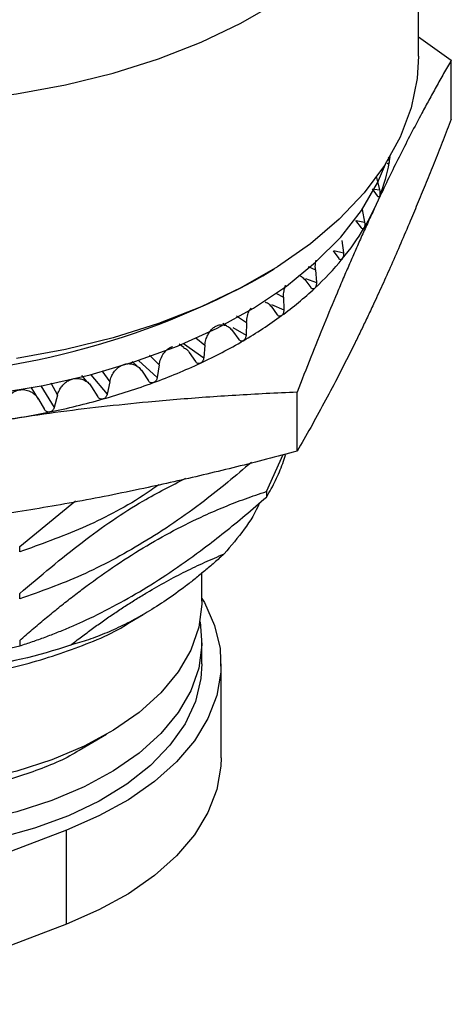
# Model space of a CAD drawing. Header units: millimetres. Extents: x 5820 to 6228, y 2147 to 2435.
# Tile 16 of 20: x 6113 to 6124, y 2349 to 2375. Entities that reach past the tile are written whole.
import ezdxf

# ---------------------------------------------------------------- set-up
doc = ezdxf.new("R2010")
doc.units = ezdxf.units.MM
doc.layers.add('1轮廓实线层', color=7, linetype='Continuous')

msp = doc.modelspace()

# ---------------------------------------------------------------- linework, layer by layer
at = {"layer": '1轮廓实线层', "linetype": 'Continuous', "lineweight": 25, "ltscale": 2}
for p, q in [((6123.067, 2374.027), (6123.067, 2380.927)), ((6123.067, 2374.524), (6123.919, 2373.919)), ((6123.919, 2372.38), (6123.919, 2373.919)), ((6121.97, 2370.858), (6122.048, 2370.537)), ((6121.856, 2370.561), (6121.988, 2370.381)), ((6121.912, 2370.554), (6122.048, 2370.537)), ((6122.064, 2370.379), (6121.909, 2370.044)), ((6121.595, 2370.024), (6121.657, 2369.698)), ((6121.425, 2369.736), (6121.567, 2369.547)), ((6121.439, 2369.741), (6121.657, 2369.698)), ((6121.061, 2369.219), (6121.105, 2368.89)), ((6120.837, 2368.944), (6120.987, 2368.746)), ((6120.852, 2368.959), (6121.105, 2368.89)), ((6119.003, 2368.292), (6119.297, 2368.475)), ((6120.186, 2368.534), (6120.375, 2368.454)), ((6120.375, 2368.454), (6120.4, 2368.122)), ((6120.098, 2368.195), (6120.255, 2367.987)), ((6120.115, 2368.224), (6120.4, 2368.122)), ((6119.342, 2367.845), (6119.544, 2367.738)), ((6119.544, 2367.738), (6119.551, 2367.405)), ((6119.219, 2367.499), (6119.381, 2367.28)), ((6119.234, 2367.549), (6119.551, 2367.405)), ((6118.059, 2366.989), (6117.96, 2367.049)), ((6118.321, 2367.249), (6118.579, 2367.08)), ((6118.579, 2367.08), (6118.568, 2366.748)), ((6118.211, 2366.863), (6118.375, 2366.634)), ((6118.221, 2366.945), (6118.568, 2366.748)), ((6116.94, 2366.531), (6117.464, 2366.158)), ((6117.261, 2366.678), (6117.494, 2366.489)), ((6116.941, 2366.427), (6116.823, 2366.515)), ((6117.085, 2366.297), (6117.25, 2366.057)), ((6117.494, 2366.489), (6117.464, 2366.158)), ((6115.725, 2365.938), (6115.597, 2366.058)), ((6115.762, 2366.086), (6116.252, 2365.643)), ((6116.051, 2366.227), (6116.3, 2365.971)), ((6114.805, 2365.814), (6115.013, 2365.534)), ((6115.857, 2365.808), (6116.02, 2365.557)), ((6116.3, 2365.971), (6116.252, 2365.643)), ((6113.477, 2365.506), (6113.65, 2365.183)), ((6114.425, 2365.528), (6114.288, 2365.694)), ((6114.518, 2365.716), (6114.948, 2365.209)), ((6115.013, 2365.534), (6114.948, 2365.209)), ((6113.155, 2365.08), (6112.966, 2365.388)), ((6113.221, 2365.423), (6113.568, 2364.863)), ((6114.541, 2365.4), (6114.701, 2365.139)), ((6119.899, 2363.72), (6119.899, 2365.259)), ((6113.155, 2365.08), (6113.309, 2364.809)), ((6113.65, 2365.183), (6113.568, 2364.863)), ((6119.099, 2362.668), (6119.537, 2363.632)), ((6112.666, 2361.235), (6114.118, 2362.424)), ((6119.099, 2362.668), (6119.099, 2362.526)), ((6112.666, 2361.093), (6112.666, 2361.235)), ((6117.417, 2359.806), (6117.417, 2360.558)), ((6112.666, 2359.868), (6112.666, 2360.01)), ((6115.529, 2359.255), (6115.887, 2359.462)), ((6112.666, 2358.785), (6112.666, 2358.643)), ((6117.417, 2358.173), (6117.417, 2358.744)), ((6117.917, 2355.723), (6117.917, 2358.173)), ((6114.22, 2355.928), (6114.928, 2356.337)), ((6113.883, 2353.84), (6108.4, 2351.746)), ((6113.883, 2351.39), (6113.883, 2353.84)), ((6113.883, 2351.39), (6108.4, 2349.296))]:
    msp.add_line(p, q, dxfattribs=at)
at = {"layer": '1轮廓实线层', "linetype": 'Continuous', "lineweight": 25, "ltscale": 2, "flags": 128}
for points in [[(6098.911, 2375.151), (6099.908, 2374.628), (6100.986, 2374.162), (6102.136, 2373.758), (6103.347, 2373.418), (6104.609, 2373.146), (6105.909, 2372.945), (6107.237, 2372.816), (6108.58, 2372.761), (6109.926, 2372.779), (6111.264, 2372.872), (6112.579, 2373.037), (6113.862, 2373.273), (6115.1, 2373.579), (6116.282, 2373.952), (6117.397, 2374.388), (6118.435, 2374.883), (6119.387, 2375.432)], [(6123.067, 2374.027), (6123.031, 2373.444), (6122.871, 2372.672), (6122.585, 2371.913), (6122.175, 2371.172), (6121.645, 2370.458), (6120.999, 2369.775), (6120.245, 2369.132), (6119.387, 2368.532), (6118.435, 2367.982), (6117.397, 2367.488), (6116.282, 2367.052), (6115.1, 2366.679), (6113.862, 2366.373), (6112.579, 2366.137)], [(6112.012, 2365.225), (6113.276, 2365.434), (6114.499, 2365.711), (6115.67, 2366.056), (6116.777, 2366.464), (6117.812, 2366.931), (6118.763, 2367.455), (6119.623, 2368.029), (6120.382, 2368.648), (6121.035, 2369.306), (6121.574, 2369.998), (6121.995, 2370.717), (6122.231, 2371.27)], [(6122.32, 2371.409), (6122.311, 2371.349), (6122.293, 2371.24)], [(6117.417, 2359.88), (6117.48, 2359.772), (6117.747, 2359.179), (6117.891, 2358.571), (6117.909, 2357.958), (6117.803, 2357.348), (6117.572, 2356.749), (6117.221, 2356.17), (6116.755, 2355.619), (6116.179, 2355.104), (6115.502, 2354.631), (6114.733, 2354.208), (6113.883, 2353.84)], [(6117.417, 2359.806), (6117.416, 2359.73), (6117.335, 2359.128), (6117.127, 2358.536), (6116.795, 2357.963), (6116.343, 2357.418), (6115.778, 2356.909), (6115.11, 2356.445), (6114.347, 2356.031), (6113.502, 2355.674), (6112.588, 2355.38), (6111.618, 2355.153), (6110.607, 2354.997), (6109.571, 2354.913), (6108.524, 2354.904), (6107.484, 2354.969), (6106.465, 2355.107), (6105.484, 2355.317), (6104.554, 2355.595), (6103.691, 2355.936), (6102.907, 2356.336)], [(6117.367, 2359.275), (6117.368, 2359.272), (6117.416, 2358.669), (6117.335, 2358.066), (6117.127, 2357.474), (6116.795, 2356.902), (6116.343, 2356.357), (6115.778, 2355.848), (6115.11, 2355.383), (6114.347, 2354.969), (6113.502, 2354.613), (6112.588, 2354.319), (6111.618, 2354.092), (6110.607, 2353.935), (6109.571, 2353.852), (6108.524, 2353.843), (6107.484, 2353.908), (6106.465, 2354.046), (6105.484, 2354.256), (6104.554, 2354.533), (6103.691, 2354.875), (6102.907, 2355.275)], [(6117.417, 2358.173), (6117.392, 2357.795), (6117.247, 2357.197), (6116.976, 2356.613), (6116.583, 2356.053), (6116.074, 2355.526), (6115.456, 2355.038), (6114.739, 2354.598), (6113.934, 2354.212), (6113.053, 2353.886), (6112.109, 2353.625)], [(6117.917, 2355.723), (6117.909, 2355.508), (6117.803, 2354.898), (6117.572, 2354.299), (6117.221, 2353.72), (6116.755, 2353.169), (6116.179, 2352.654), (6115.502, 2352.181), (6114.733, 2351.758), (6113.883, 2351.39)]]:
    msp.add_lwpolyline(points, dxfattribs=at)
at = {"layer": '1轮廓实线层', "linetype": 'Continuous', "lineweight": 25, "ltscale": 4}
for centre, radius, start, end in [((6116.765, 2372.437), 5.673, 329.3211, 335.0556), ((6116.044, 2372.876), 6.517, 320.5548, 329.2346), ((6114.994, 2373.739), 7.876, 312.9112, 320.5604), ((6108.917, 2386.413), 20.738, 240.8984, 299.1016), ((6113.85, 2374.967), 9.554, 306.1987, 312.9232), ((6112.701, 2376.532), 11.496, 300.2686, 306.2125), ((6111.63, 2378.361), 13.616, 294.9723, 300.2818), ((6110.704, 2380.342), 15.802, 290.1765, 294.984), ((6109.969, 2382.333), 17.925, 285.7667, 290.1866), ((6109.444, 2384.182), 19.847, 281.6457, 285.7754), ((6109.154, 2385.556), 21.251, 278.7815, 281.6631)]:
    msp.add_arc(centre, radius, start, end, dxfattribs=at)
at = {"layer": '1轮廓实线层', "linetype": 'Continuous', "lineweight": 25, "ltscale": 2}
for points, knots in [([(6123.919, 2373.919), (6123.852, 2373.804), (6123.721, 2373.575), (6123.526, 2373.228), (6123.336, 2372.883), (6123.117, 2372.476), (6122.869, 2372.006), (6122.594, 2371.467), (6122.326, 2370.929), (6122.151, 2370.56), (6122.064, 2370.379)], [0, 0, 0, 0, 0.108022, 0.213393, 0.316123, 0.416227, 0.568558, 0.716595, 0.86039, 1, 1, 1, 1]), ([(6123.919, 2372.38), (6123.847, 2372.198), (6123.706, 2371.836), (6123.496, 2371.306), (6123.289, 2370.79), (6123.083, 2370.287), (6122.865, 2369.761), (6122.632, 2369.213), (6122.388, 2368.652), (6122.147, 2368.112), (6121.988, 2367.767), (6121.909, 2367.595)], [0, 0, 0, 0, 0.1066412, 0.2114296, 0.3147246, 0.4169279, 0.5184823, 0.6415412, 0.7638065, 0.8820199, 1, 1, 1, 1]), ([(6122.293, 2371.24), (6122.292, 2371.236), (6122.29, 2371.226), (6122.284, 2371.217), (6122.275, 2371.212), (6122.262, 2371.216), (6122.251, 2371.23), (6122.245, 2371.237)], [0, 0, 0, 0, 0.152041, 0.302841, 0.45805, 0.726862, 1, 1, 1, 1]), ([(6122.274, 2371.396), (6122.277, 2371.385), (6122.283, 2371.364), (6122.289, 2371.333), (6122.294, 2371.3), (6122.296, 2371.266), (6122.294, 2371.249), (6122.293, 2371.24)], [0, 0, 0, 0, 0.184189, 0.362543, 0.542974, 0.773258, 1, 1, 1, 1]), ([(6122.048, 2370.537), (6122.05, 2370.527), (6122.055, 2370.507), (6122.059, 2370.476), (6122.06, 2370.443), (6122.059, 2370.408), (6122.054, 2370.389), (6122.051, 2370.38)], [0, 0, 0, 0, 0.175253, 0.345008, 0.516074, 0.764519, 1, 1, 1, 1]), ([(6122.051, 2370.38), (6122.049, 2370.375), (6122.045, 2370.366), (6122.036, 2370.358), (6122.023, 2370.354), (6122.007, 2370.359), (6121.995, 2370.374), (6121.988, 2370.381)], [0, 0, 0, 0, 0.1561364, 0.3148582, 0.4826718, 0.7389009, 1, 1, 1, 1]), ([(6121.909, 2370.044), (6121.856, 2369.93), (6121.749, 2369.699), (6121.589, 2369.344), (6121.428, 2368.982), (6121.266, 2368.61), (6121.102, 2368.23), (6120.882, 2367.709), (6120.6, 2367.027), (6120.253, 2366.166), (6120.018, 2365.565), (6119.899, 2365.259)], [0, 0, 0, 0, 0.078894, 0.158316, 0.238278, 0.318793, 0.39987, 0.481523, 0.647899, 0.820701, 1, 1, 1, 1]), ([(6121.657, 2369.698), (6121.658, 2369.688), (6121.662, 2369.667), (6121.663, 2369.637), (6121.662, 2369.604), (6121.657, 2369.569), (6121.648, 2369.551), (6121.644, 2369.542)], [0, 0, 0, 0, 0.175735, 0.346104, 0.5179, 0.760321, 1, 1, 1, 1]), ([(6121.644, 2369.542), (6121.641, 2369.538), (6121.635, 2369.529), (6121.623, 2369.521), (6121.608, 2369.518), (6121.589, 2369.523), (6121.575, 2369.539), (6121.567, 2369.547)], [0, 0, 0, 0, 0.152041, 0.302841, 0.45805, 0.726862, 1, 1, 1, 1]), ([(6121.105, 2368.89), (6121.106, 2368.879), (6121.108, 2368.857), (6121.107, 2368.825), (6121.103, 2368.792), (6121.093, 2368.76), (6121.082, 2368.744), (6121.077, 2368.736)], [0, 0, 0, 0, 0.184189, 0.362543, 0.542974, 0.773258, 1, 1, 1, 1]), ([(6120.375, 2368.454), (6120.373, 2368.512), (6120.369, 2368.598), (6120.386, 2368.677), (6120.391, 2368.703)], [0, 0, 0, 0, 0.679063, 1, 1, 1, 1]), ([(6121.077, 2368.736), (6121.073, 2368.731), (6121.065, 2368.723), (6121.051, 2368.716), (6121.033, 2368.714), (6121.01, 2368.72), (6120.995, 2368.737), (6120.987, 2368.746)], [0, 0, 0, 0, 0.152041, 0.302841, 0.45805, 0.726862, 1, 1, 1, 1]), ([(6119.944, 2368.303), (6119.967, 2368.297), (6120.024, 2368.281), (6120.071, 2368.228), (6120.098, 2368.195)], [0, 0, 0, 0, 0.401862, 1, 1, 1, 1]), ([(6120.4, 2368.122), (6120.401, 2368.111), (6120.402, 2368.09), (6120.398, 2368.058), (6120.39, 2368.025), (6120.377, 2367.993), (6120.363, 2367.978), (6120.357, 2367.97)], [0, 0, 0, 0, 0.184189, 0.362543, 0.542974, 0.773258, 1, 1, 1, 1]), ([(6119.544, 2367.738), (6119.546, 2367.794), (6119.549, 2367.904), (6119.582, 2368.005), (6119.598, 2368.054)], [0, 0, 0, 0, 0.506492, 1, 1, 1, 1]), ([(6120.357, 2367.97), (6120.352, 2367.966), (6120.342, 2367.958), (6120.326, 2367.953), (6120.305, 2367.952), (6120.28, 2367.96), (6120.264, 2367.978), (6120.255, 2367.987)], [0, 0, 0, 0, 0.152041, 0.302841, 0.45805, 0.726862, 1, 1, 1, 1]), ([(6119.063, 2367.614), (6119.085, 2367.607), (6119.144, 2367.588), (6119.19, 2367.533), (6119.219, 2367.499)], [0, 0, 0, 0, 0.373925, 1, 1, 1, 1]), ([(6121.909, 2367.595), (6121.856, 2367.481), (6121.75, 2367.255), (6121.591, 2366.922), (6121.403, 2366.535), (6121.186, 2366.097), (6120.907, 2365.553), (6120.596, 2364.965), (6120.249, 2364.332), (6120.017, 2363.926), (6119.899, 2363.72)], [0, 0, 0, 0, 0.078679, 0.1573, 0.236197, 0.358451, 0.481522, 0.651105, 0.823311, 1, 1, 1, 1]), ([(6118.58, 2367.08), (6118.585, 2367.135), (6118.596, 2367.246), (6118.643, 2367.376), (6118.685, 2367.438), (6118.698, 2367.457)], [0, 0, 0, 0, 0.403878, 0.809738, 1, 1, 1, 1]), ([(6119.551, 2367.405), (6119.551, 2367.394), (6119.551, 2367.373), (6119.545, 2367.341), (6119.534, 2367.309), (6119.517, 2367.278), (6119.501, 2367.264), (6119.493, 2367.257)], [0, 0, 0, 0, 0.184189, 0.362543, 0.542974, 0.773258, 1, 1, 1, 1]), ([(6119.493, 2367.257), (6119.487, 2367.253), (6119.475, 2367.246), (6119.457, 2367.241), (6119.434, 2367.241), (6119.406, 2367.251), (6119.389, 2367.27), (6119.381, 2367.28)], [0, 0, 0, 0, 0.152041, 0.302841, 0.45805, 0.726862, 1, 1, 1, 1]), ([(6117.494, 2366.489), (6117.497, 2366.512), (6117.502, 2366.558), (6117.519, 2366.624), (6117.54, 2366.687), (6117.566, 2366.746), (6117.596, 2366.8), (6117.629, 2366.848), (6117.664, 2366.891), (6117.702, 2366.928), (6117.741, 2366.959), (6117.794, 2366.992), (6117.866, 2367.017), (6117.957, 2367.022), (6118.048, 2366.999), (6118.137, 2366.95), (6118.186, 2366.893), (6118.211, 2366.863)], [0, 0, 0, 0, 0.056645, 0.111674, 0.165224, 0.217348, 0.268054, 0.317342, 0.365231, 0.411783, 0.457121, 0.501442, 0.589925, 0.683504, 0.782929, 0.888322, 1, 1, 1, 1]), ([(6118.419, 2366.597), (6118.41, 2366.602), (6118.394, 2366.61), (6118.381, 2366.626), (6118.375, 2366.634)], [0, 0, 0, 0, 0.496633, 1, 1, 1, 1]), ([(6118.496, 2366.603), (6118.487, 2366.599), (6118.47, 2366.591), (6118.444, 2366.589), (6118.427, 2366.595), (6118.419, 2366.597)], [0, 0, 0, 0, 0.333324, 0.659775, 1, 1, 1, 1]), ([(6118.568, 2366.748), (6118.567, 2366.737), (6118.566, 2366.715), (6118.557, 2366.684), (6118.544, 2366.653), (6118.523, 2366.623), (6118.505, 2366.61), (6118.496, 2366.603)], [0, 0, 0, 0, 0.184189, 0.362543, 0.542974, 0.773258, 1, 1, 1, 1]), ([(6116.3, 2365.971), (6116.312, 2366.025), (6116.336, 2366.134), (6116.418, 2366.274), (6116.517, 2366.381), (6116.597, 2366.438), (6116.641, 2366.448), (6116.646, 2366.449)], [0, 0, 0, 0, 0.2590338, 0.5193383, 0.7511087, 0.9715245, 1, 1, 1, 1]), ([(6116.939, 2366.422), (6116.956, 2366.415), (6117.014, 2366.39), (6117.055, 2366.336), (6117.085, 2366.297)], [0, 0, 0, 0, 0.2889217, 1, 1, 1, 1]), ([(6117.378, 2366.018), (6117.371, 2366.015), (6117.357, 2366.01), (6117.335, 2366.008), (6117.307, 2366.011), (6117.276, 2366.025), (6117.259, 2366.047), (6117.25, 2366.057)], [0, 0, 0, 0, 0.152041, 0.302841, 0.45805, 0.726862, 1, 1, 1, 1]), ([(6117.464, 2366.158), (6117.463, 2366.147), (6117.46, 2366.125), (6117.449, 2366.095), (6117.432, 2366.065), (6117.409, 2366.036), (6117.388, 2366.024), (6117.378, 2366.018)], [0, 0, 0, 0, 0.1841894, 0.3625426, 0.5429738, 0.7732578, 1, 1, 1, 1]), ([(6115.014, 2365.534), (6115.019, 2365.557), (6115.03, 2365.602), (6115.055, 2365.666), (6115.085, 2365.725), (6115.119, 2365.78), (6115.158, 2365.829), (6115.199, 2365.873), (6115.243, 2365.911), (6115.289, 2365.942), (6115.336, 2365.968), (6115.399, 2365.993), (6115.483, 2366.008), (6115.585, 2366), (6115.686, 2365.965), (6115.782, 2365.903), (6115.831, 2365.84), (6115.857, 2365.808)], [0, 0, 0, 0, 0.0566405, 0.1116656, 0.1652133, 0.2173356, 0.2680412, 0.3173296, 0.3652204, 0.4117753, 0.4571169, 0.5014427, 0.5899261, 0.6835061, 0.782931, 0.8883232, 1, 1, 1, 1]), ([(6113.65, 2365.183), (6113.657, 2365.205), (6113.67, 2365.249), (6113.699, 2365.312), (6113.732, 2365.369), (6113.771, 2365.421), (6113.813, 2365.468), (6113.858, 2365.509), (6113.905, 2365.544), (6113.954, 2365.572), (6114.004, 2365.595), (6114.072, 2365.616), (6114.16, 2365.625), (6114.266, 2365.61), (6114.37, 2365.569), (6114.468, 2365.501), (6114.516, 2365.434), (6114.541, 2365.4)], [0, 0, 0, 0, 0.056641, 0.111666, 0.165213, 0.217336, 0.268041, 0.31733, 0.36522, 0.411775, 0.457117, 0.501443, 0.589926, 0.683506, 0.782931, 0.888323, 1, 1, 1, 1]), ([(6116.154, 2365.509), (6116.146, 2365.507), (6116.131, 2365.502), (6116.107, 2365.502), (6116.079, 2365.507), (6116.046, 2365.523), (6116.029, 2365.546), (6116.02, 2365.557)], [0, 0, 0, 0, 0.152041, 0.302841, 0.45805, 0.726862, 1, 1, 1, 1]), ([(6116.252, 2365.643), (6116.25, 2365.632), (6116.246, 2365.611), (6116.233, 2365.581), (6116.214, 2365.552), (6116.188, 2365.525), (6116.165, 2365.515), (6116.154, 2365.509)], [0, 0, 0, 0, 0.1841894, 0.3625426, 0.5429738, 0.7732578, 1, 1, 1, 1]), ([(6112.227, 2364.922), (6112.235, 2364.944), (6112.25, 2364.986), (6112.281, 2365.046), (6112.317, 2365.099), (6112.356, 2365.148), (6112.421, 2365.212), (6112.52, 2365.281), (6112.661, 2365.329), (6112.806, 2365.329), (6112.926, 2365.291), (6113.022, 2365.234), (6113.097, 2365.168), (6113.135, 2365.11), (6113.155, 2365.08)], [0, 0, 0, 0, 0.0561792, 0.1102112, 0.1622258, 0.2122732, 0.2603695, 0.3829088, 0.5007619, 0.6185247, 0.7413897, 0.8216665, 0.907774, 1, 1, 1, 1]), ([(6119.899, 2365.259), (6119.629, 2365.247), (6119.096, 2365.224), (6118.304, 2365.179), (6117.528, 2365.128), (6116.768, 2365.069), (6115.86, 2364.989), (6114.802, 2364.88), (6113.595, 2364.732), (6112.795, 2364.613), (6112.398, 2364.554)], [0, 0, 0, 0, 0.108341, 0.214345, 0.318027, 0.419401, 0.518484, 0.681185, 0.84166, 1, 1, 1, 1]), ([(6114.839, 2365.083), (6114.831, 2365.081), (6114.815, 2365.077), (6114.79, 2365.078), (6114.76, 2365.086), (6114.727, 2365.103), (6114.709, 2365.127), (6114.701, 2365.139)], [0, 0, 0, 0, 0.152041, 0.302841, 0.45805, 0.726862, 1, 1, 1, 1]), ([(6114.948, 2365.209), (6114.945, 2365.199), (6114.94, 2365.178), (6114.925, 2365.149), (6114.904, 2365.121), (6114.875, 2365.096), (6114.851, 2365.087), (6114.839, 2365.083)], [0, 0, 0, 0, 0.1841895, 0.3625426, 0.5429738, 0.7732578, 1, 1, 1, 1]), ([(6113.45, 2364.744), (6113.441, 2364.742), (6113.424, 2364.74), (6113.398, 2364.742), (6113.368, 2364.752), (6113.334, 2364.772), (6113.317, 2364.797), (6113.309, 2364.809)], [0, 0, 0, 0, 0.152041, 0.302841, 0.45805, 0.726862, 1, 1, 1, 1]), ([(6113.568, 2364.863), (6113.565, 2364.852), (6113.559, 2364.832), (6113.542, 2364.804), (6113.519, 2364.778), (6113.488, 2364.755), (6113.462, 2364.747), (6113.45, 2364.744)], [0, 0, 0, 0, 0.184189, 0.362543, 0.542974, 0.773258, 1, 1, 1, 1]), ([(6119.899, 2363.72), (6119.634, 2363.65), (6119.108, 2363.51), (6118.323, 2363.311), (6117.549, 2363.123), (6116.782, 2362.944), (6115.965, 2362.763), (6115.097, 2362.582), (6114.186, 2362.406), (6113.287, 2362.246), (6112.694, 2362.152), (6112.398, 2362.104)], [0, 0, 0, 0, 0.106641, 0.211429, 0.314724, 0.416927, 0.518482, 0.641541, 0.763806, 0.88202, 1, 1, 1, 1]), ([(6119.099, 2362.526), (6119.142, 2362.598), (6119.227, 2362.741), (6119.34, 2362.959), (6119.44, 2363.179), (6119.526, 2363.401), (6119.58, 2363.558), (6119.603, 2363.641), (6119.605, 2363.649)], [0, 0, 0, 0, 0.195807, 0.391614, 0.587419, 0.783224, 0.979027, 1, 1, 1, 1]), ([(6118.707, 2363.43), (6118.3, 2363.086), (6117.37, 2362.301), (6115.882, 2361.302), (6114.263, 2360.435), (6113.202, 2360.058), (6112.666, 2359.868)], [0, 0, 0, 0, 0.205539, 0.468934, 0.731759, 1, 1, 1, 1]), ([(6112.666, 2360.01), (6113.206, 2360.467), (6114.264, 2361.361), (6115.724, 2362.371), (6116.628, 2362.827), (6117.001, 2363.015)], [0, 0, 0, 0, 0.380289, 0.743764, 1, 1, 1, 1]), ([(6116.295, 2362.844), (6116.158, 2362.749), (6115.495, 2362.289), (6114.27, 2361.674), (6113.208, 2361.289), (6112.666, 2361.093)], [0, 0, 0, 0, 0.112954, 0.546934, 1, 1, 1, 1]), ([(6112.666, 2358.785), (6112.775, 2358.881), (6112.993, 2359.071), (6113.319, 2359.346), (6113.643, 2359.612), (6113.966, 2359.868), (6114.446, 2360.236), (6115.083, 2360.694), (6115.881, 2361.207), (6116.678, 2361.66), (6117.39, 2362.008), (6118.014, 2362.277), (6118.555, 2362.487), (6118.916, 2362.607), (6119.099, 2362.668)], [0, 0, 0, 0, 0.052229, 0.103706, 0.154577, 0.204997, 0.255136, 0.378928, 0.501284, 0.623577, 0.746745, 0.829762, 0.913921, 1, 1, 1, 1]), ([(6112.666, 2358.643), (6112.777, 2358.68), (6112.997, 2358.752), (6113.327, 2358.871), (6113.653, 2358.997), (6113.975, 2359.13), (6114.454, 2359.342), (6115.091, 2359.655), (6115.886, 2360.106), (6116.682, 2360.619), (6117.388, 2361.126), (6118.011, 2361.609), (6118.552, 2362.051), (6118.915, 2362.366), (6119.099, 2362.526)], [0, 0, 0, 0, 0.052434, 0.104046, 0.154861, 0.204904, 0.254203, 0.377483, 0.499118, 0.620732, 0.745278, 0.827392, 0.912264, 1, 1, 1, 1]), ([(6118.914, 2362.375), (6118.913, 2362.37), (6118.826, 2362.133), (6118.536, 2361.68), (6118.175, 2361.254), (6117.995, 2361.041)], [0, 0, 0, 0, 0.009681, 0.505267, 1, 1, 1, 1]), ([(6113.987, 2358.658), (6114.083, 2358.732), (6114.276, 2358.881), (6114.563, 2359.094), (6114.849, 2359.299), (6115.134, 2359.495), (6115.419, 2359.684), (6115.704, 2359.865), (6116.062, 2360.082), (6116.491, 2360.328), (6116.993, 2360.589), (6117.494, 2360.83), (6117.827, 2360.97), (6117.995, 2361.041)], [0, 0, 0, 0, 0.073101, 0.145245, 0.216677, 0.287653, 0.358439, 0.429306, 0.500526, 0.624889, 0.749645, 0.874325, 1, 1, 1, 1]), ([(6117.995, 2361.041), (6117.91, 2360.965), (6117.742, 2360.813), (6117.49, 2360.597), (6117.238, 2360.391), (6116.904, 2360.132), (6116.487, 2359.832), (6116.118, 2359.597), (6115.759, 2359.387), (6115.408, 2359.198), (6114.934, 2358.981), (6114.458, 2358.797), (6114.145, 2358.704), (6113.987, 2358.658)], [0, 0, 0, 0, 0.064779, 0.12873, 0.192042, 0.254914, 0.379153, 0.502345, 0.527723, 0.644187, 0.76154, 0.879745, 1, 1, 1, 1]), ([(6102.306, 2359.255), (6102.763, 2359.02), (6103.678, 2358.549), (6105.319, 2358.055), (6107.08, 2357.744), (6108.918, 2357.64), (6110.751, 2357.745), (6112.524, 2358.05), (6114.124, 2358.566), (6115.141, 2358.983), (6115.529, 2359.256), (6115.529, 2359.256)], [0, 0, 0, 0, 0.124987, 0.249974, 0.374961, 0.499948, 0.624935, 0.749922, 0.874909, 0.999896, 1, 1, 1, 1]), ([(6113.987, 2358.658), (6113.16, 2358.383), (6112.272, 2358.175), (6110.439, 2357.907), (6109.495, 2357.848), (6107.624, 2357.879), (6106.697, 2357.97), (6104.931, 2358.294), (6104.092, 2358.527), (6103.328, 2358.821)], [0, 0, 0, 0, 0.25, 0.25, 0.5, 0.5, 0.75, 0.75, 1, 1, 1, 1]), ([(6105.169, 2358.506), (6106.366, 2358.274), (6107.642, 2358.166), (6110.193, 2358.212), (6111.468, 2358.366), (6112.666, 2358.643)], [0, 0, 0, 0, 0.5, 0.5, 1, 1, 1, 1]), ([(6114.221, 2355.928), (6114.221, 2355.928), (6113.91, 2355.709), (6113.094, 2355.375), (6111.81, 2354.961), (6110.388, 2354.716), (6108.918, 2354.632), (6107.444, 2354.715), (6106.031, 2354.965), (6104.714, 2355.361), (6103.981, 2355.739), (6103.614, 2355.928)], [0, 0, 0, 0, 0.000104, 0.125091, 0.250078, 0.375065, 0.500052, 0.625039, 0.750026, 0.875013, 1, 1, 1, 1])]:
    msp.add_open_spline(points, degree=3, knots=knots, dxfattribs=at)
msp.add_open_spline([(6122.294, 2371.24), (6122.242, 2370.951), (6122.161, 2370.664), (6122.052, 2370.38)], degree=3, dxfattribs=at)

doc.saveas('drawing.dxf')
